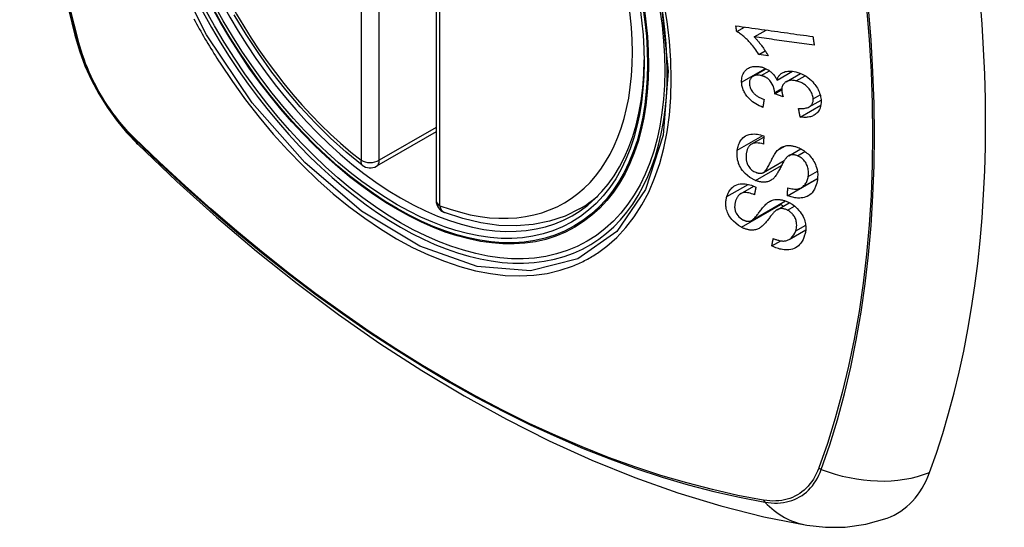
# Model space of a CAD drawing. Header units: inches. Extents: x 532.5 to 626.4, y 205.4 to 289.5.
# Tile 56 of 92: x 601.878 to 602.782, y 247.129 to 247.595. Entities that reach past the tile are written whole.
import ezdxf

# ---------------------------------------------------------------- set-up
doc = ezdxf.new("R2010")
doc.units = ezdxf.units.IN
doc.header["$MEASUREMENT"] = 0
doc.layers.add('Visible Edges(ANSI)', color=7, linetype='Continuous', lineweight=25)
doc.layers.add('Visible Tangent Edges(ANSI)', color=7, linetype='Continuous', lineweight=25)

msp = doc.modelspace()

# ---------------------------------------------------------------- linework, layer by layer
at = {"layer": 'Visible Edges(ANSI)'}
for p, q in [((602.26018, 247.91396), (602.26018, 247.42866)), ((602.53617, 247.58379), (602.54325, 247.58787)), ((602.55221, 247.57881), (602.56315, 247.58511)), ((602.55666, 247.56263), (602.5624, 247.56594)), ((602.56506, 247.56148), (602.55666, 247.56263)), ((602.55126, 247.54271), (602.56313, 247.54955)), ((602.57331, 247.53914), (602.58737, 247.54723)), ((602.58161, 247.53768), (602.59481, 247.54528)), ((602.57106, 247.52652), (602.57754, 247.53025)), ((602.57878, 247.52389), (602.57106, 247.52652)), ((602.60276, 247.51461), (602.61363, 247.52087)), ((602.59449, 247.50525), (602.61347, 247.51618)), ((602.26018, 247.49159), (602.2055, 247.46011)), ((602.54962, 247.48032), (602.56106, 247.4869)), ((602.58392, 247.46973), (602.595, 247.47611)), ((602.56072, 247.45432), (602.57982, 247.46532)), ((602.58284, 247.43299), (602.6103, 247.4488)), ((602.59565, 247.44043), (602.61042, 247.44894)), ((602.6103, 247.4488), (602.61031, 247.44887)), ((602.6104, 247.44873), (602.6103, 247.4488)), ((602.53981, 247.43485), (602.55182, 247.44176)), ((602.54973, 247.41025), (602.58092, 247.42822)), ((602.39199, 247.42092), (602.4023, 247.42685)), ((602.57325, 247.42012), (602.58449, 247.4266)), ((602.5844, 247.39283), (602.59958, 247.40157)), ((602.56848, 247.38696), (602.57658, 247.39162))]:
    msp.add_line(p, q, dxfattribs=at)
at = {"layer": 'Visible Edges(ANSI)', "flags": 128}
for points in [[(601.93189, 248.28831), (601.91906, 248.2502), (601.908, 248.21097), (601.89871, 248.17068), (601.89116, 248.12941), (601.88532, 248.08722), (601.88117, 248.04417), (601.8787, 248.00033), (601.87788, 247.95576), (601.87869, 247.91051), (601.88112, 247.86466), (601.88514, 247.81826), (601.89073, 247.77139), (601.89788, 247.7241), (601.90656, 247.67646), (601.91675, 247.62855), (601.92843, 247.58043)], [(602.19237, 247.46101), (602.17767, 247.47301), (602.16324, 247.486), (602.14915, 247.49991), (602.13545, 247.51468), (602.12221, 247.53024), (602.10948, 247.54653), (602.09732, 247.56348), (602.08577, 247.58099), (602.07489, 247.599)], [(602.53617, 247.58379), (602.53614, 247.58401), (602.53611, 247.58422), (602.53607, 247.58443), (602.53604, 247.58465), (602.53601, 247.58486), (602.53598, 247.58508), (602.53595, 247.58529), (602.53592, 247.58551), (602.53589, 247.58572), (602.53586, 247.58594), (602.53583, 247.58615), (602.5358, 247.58637), (602.53577, 247.58658), (602.53574, 247.5868), (602.53571, 247.58702), (602.53568, 247.58723), (602.53565, 247.58745), (602.53562, 247.58766), (602.53559, 247.58788), (602.53556, 247.58809), (602.53553, 247.58831), (602.5355, 247.58852), (602.53547, 247.58874), (602.53544, 247.58895)], [(602.53544, 247.58895), (602.53836, 247.58855), (602.5413, 247.58814), (602.54424, 247.58773), (602.54718, 247.58732), (602.55013, 247.58691), (602.55309, 247.5865), (602.55604, 247.58609), (602.559, 247.58568), (602.56196, 247.58527), (602.56493, 247.58486), (602.56789, 247.58445), (602.57085, 247.58404), (602.57382, 247.58363), (602.57678, 247.58322), (602.57974, 247.58281), (602.58269, 247.5824), (602.58565, 247.58199), (602.58859, 247.58158), (602.59154, 247.58117), (602.59447, 247.58077), (602.5974, 247.58036), (602.60033, 247.57996), (602.60324, 247.57955), (602.60615, 247.57915)], [(602.55666, 247.56263), (602.55571, 247.56412), (602.55476, 247.56554), (602.55382, 247.56689), (602.55287, 247.56817), (602.55194, 247.56939), (602.55101, 247.57055), (602.5501, 247.57164), (602.54919, 247.57268), (602.54831, 247.57366), (602.54744, 247.57459), (602.54659, 247.57546), (602.54576, 247.57628), (602.54496, 247.57705), (602.54419, 247.57777), (602.54344, 247.57845), (602.54268, 247.57911), (602.54191, 247.57976), (602.54113, 247.5804), (602.54033, 247.58103), (602.53952, 247.58163), (602.53869, 247.58221), (602.53786, 247.58277), (602.53702, 247.5833), (602.53617, 247.58379)], [(601.92843, 247.58043), (601.93266, 247.56613), (601.93781, 247.5524), (601.94379, 247.53919), (601.9506, 247.52646), (601.95822, 247.5142), (601.96667, 247.50241), (601.976, 247.49109), (601.98627, 247.48026)], [(602.55221, 247.57881), (602.5527, 247.57833), (602.55318, 247.57784), (602.55366, 247.57734), (602.55413, 247.57683), (602.5546, 247.57631), (602.55506, 247.57579), (602.55551, 247.57526), (602.55596, 247.57473), (602.5564, 247.57419), (602.55684, 247.57365), (602.55727, 247.57311), (602.55769, 247.57257), (602.5581, 247.57203), (602.55851, 247.5715), (602.55897, 247.57088), (602.55951, 247.57014), (602.56012, 247.56929), (602.56078, 247.56834), (602.56149, 247.56732), (602.56221, 247.56623), (602.56295, 247.56509), (602.56368, 247.56391), (602.56439, 247.5627), (602.56506, 247.56148)], [(602.60736, 247.57121), (602.60508, 247.57152), (602.60279, 247.57184), (602.6005, 247.57215), (602.59821, 247.57247), (602.59592, 247.57278), (602.59362, 247.5731), (602.59132, 247.57342), (602.58902, 247.57373), (602.58672, 247.57405), (602.58442, 247.57437), (602.58211, 247.57469), (602.57981, 247.575), (602.5775, 247.57532), (602.5752, 247.57564), (602.57289, 247.57596), (602.57059, 247.57627), (602.56829, 247.57659), (602.56598, 247.57691), (602.56368, 247.57723), (602.56138, 247.57754), (602.55909, 247.57786), (602.55679, 247.57818), (602.5545, 247.57849), (602.55221, 247.57881)], [(602.60615, 247.57915), (602.6062, 247.57882), (602.60625, 247.57849), (602.6063, 247.57816), (602.60635, 247.57783), (602.6064, 247.5775), (602.60645, 247.57716), (602.6065, 247.57683), (602.60655, 247.5765), (602.6066, 247.57617), (602.60665, 247.57584), (602.6067, 247.57551), (602.60675, 247.57518), (602.6068, 247.57485), (602.60685, 247.57452), (602.6069, 247.57418), (602.60695, 247.57385), (602.60701, 247.57352), (602.60706, 247.57319), (602.60711, 247.57286), (602.60716, 247.57253), (602.60721, 247.5722), (602.60726, 247.57187), (602.60731, 247.57154), (602.60736, 247.57121)], [(602.5407, 247.53731), (602.54068, 247.53866), (602.54077, 247.53999), (602.54095, 247.54128), (602.54124, 247.54252), (602.54162, 247.54372), (602.54211, 247.54486), (602.5427, 247.54594), (602.54337, 247.54695), (602.54413, 247.54787), (602.54498, 247.54871), (602.54593, 247.54946), (602.54694, 247.5501), (602.54797, 247.55061), (602.549, 247.55101), (602.55, 247.5513), (602.55097, 247.55151), (602.55188, 247.55166), (602.55279, 247.55175), (602.55371, 247.55179), (602.55465, 247.55179), (602.55559, 247.55173), (602.55655, 247.55162), (602.55752, 247.55146), (602.5585, 247.55125)], [(602.5585, 247.55125), (602.55916, 247.55108), (602.55981, 247.55089), (602.56047, 247.55068), (602.56112, 247.55044), (602.56177, 247.55018), (602.56242, 247.5499), (602.56305, 247.54959), (602.56369, 247.54926), (602.56431, 247.54891), (602.56493, 247.54854), (602.56555, 247.54814), (602.56619, 247.54769), (602.56685, 247.54719), (602.56752, 247.54665), (602.5682, 247.54605), (602.56888, 247.5454), (602.56956, 247.54469), (602.5702, 247.54395), (602.57081, 247.54319), (602.57138, 247.54241), (602.57191, 247.54161), (602.57241, 247.5408), (602.57288, 247.53998), (602.57331, 247.53914)], [(602.57331, 247.53914), (602.57347, 247.53975), (602.57366, 247.54034), (602.57387, 247.54092), (602.5741, 247.54148), (602.57437, 247.54202), (602.57466, 247.54254), (602.57499, 247.54304), (602.57535, 247.54353), (602.57573, 247.54399), (602.57615, 247.54442), (602.57659, 247.54482), (602.57706, 247.5452), (602.57756, 247.54554), (602.57811, 247.54588), (602.57881, 247.54624), (602.57967, 247.54659), (602.58069, 247.54692), (602.58189, 247.54719), (602.58324, 247.54736), (602.58463, 247.54741), (602.58606, 247.54736), (602.58751, 247.54721), (602.58898, 247.54698), (602.59046, 247.54666)], [(602.59046, 247.54666), (602.59239, 247.54614), (602.5943, 247.54547), (602.5962, 247.54467), (602.59807, 247.54372), (602.59987, 247.54264), (602.6016, 247.54142), (602.60325, 247.54009), (602.60473, 247.53874), (602.60602, 247.53742), (602.60713, 247.53618), (602.60804, 247.53505), (602.60883, 247.53398), (602.60957, 247.53289), (602.61024, 247.53179), (602.61086, 247.53066), (602.61142, 247.52951), (602.61192, 247.52835), (602.61235, 247.52719), (602.61272, 247.52603), (602.61302, 247.52487), (602.61327, 247.52371), (602.61346, 247.52255), (602.61359, 247.5214), (602.61367, 247.52026)], [(602.56016, 247.51415), (602.55854, 247.51483), (602.55693, 247.51557), (602.55534, 247.51639), (602.55379, 247.51729), (602.55227, 247.51827), (602.5508, 247.51933), (602.54944, 247.52044), (602.54824, 247.52152), (602.54721, 247.52257), (602.54631, 247.52357), (602.54555, 247.52451), (602.54486, 247.52543), (602.54422, 247.52637), (602.54364, 247.52733), (602.5431, 247.5283), (602.54262, 247.52929), (602.54219, 247.5303), (602.54182, 247.5313), (602.5415, 247.53231), (602.54124, 247.53331), (602.54103, 247.53432), (602.54087, 247.53532), (602.54076, 247.53632), (602.5407, 247.53731)], [(602.55863, 247.54334), (602.5579, 247.5435), (602.55717, 247.54362), (602.55645, 247.54371), (602.55574, 247.54375), (602.55503, 247.54374), (602.55435, 247.54369), (602.55369, 247.5436), (602.55306, 247.54345), (602.55244, 247.54326), (602.55185, 247.54302), (602.55129, 247.54273), (602.55076, 247.5424), (602.55026, 247.54202), (602.5498, 247.5416), (602.5494, 247.54115), (602.54904, 247.54066), (602.54873, 247.54014), (602.54846, 247.53958), (602.54825, 247.53899), (602.54809, 247.53838), (602.54797, 247.53774), (602.5479, 247.53709), (602.54787, 247.53642), (602.54789, 247.53574)], [(602.57111, 247.52773), (602.57066, 247.53089), (602.56958, 247.53404), (602.56797, 247.53698), (602.56665, 247.53874), (602.56614, 247.53928), (602.56581, 247.53961), (602.56547, 247.53993), (602.56512, 247.54023), (602.56476, 247.54052), (602.56439, 247.54079), (602.56401, 247.54106), (602.56362, 247.54131), (602.56323, 247.54155), (602.56282, 247.54178), (602.56241, 247.54199), (602.562, 247.54219), (602.56159, 247.54237), (602.56117, 247.54255), (602.56075, 247.54271), (602.56033, 247.54286), (602.5599, 247.543), (602.55948, 247.54312), (602.55906, 247.54324), (602.55863, 247.54334)], [(602.59093, 247.53845), (602.59012, 247.53863), (602.58932, 247.53877), (602.58852, 247.53887), (602.58773, 247.53894), (602.58695, 247.53897), (602.58618, 247.53895), (602.58543, 247.53889), (602.58469, 247.53879), (602.58398, 247.53863), (602.5833, 247.53843), (602.58264, 247.53819), (602.58202, 247.5379), (602.58142, 247.53756), (602.58083, 247.53717), (602.58024, 247.5367), (602.57967, 247.53615), (602.57913, 247.53551), (602.57866, 247.53479), (602.57827, 247.53401), (602.57797, 247.53318), (602.57775, 247.53231), (602.57761, 247.5314), (602.57754, 247.53046), (602.57755, 247.5295)], [(602.60641, 247.52203), (602.60633, 247.52305), (602.60617, 247.52407), (602.60592, 247.52511), (602.60559, 247.52614), (602.60517, 247.52716), (602.60467, 247.52817), (602.60408, 247.52917), (602.60344, 247.53012), (602.60277, 247.53099), (602.60208, 247.53179), (602.6014, 247.53251), (602.60072, 247.53319), (602.60001, 247.53383), (602.59927, 247.53444), (602.59851, 247.53502), (602.59772, 247.53556), (602.59691, 247.53606), (602.59608, 247.53653), (602.59524, 247.53695), (602.59439, 247.53733), (602.59353, 247.53766), (602.59267, 247.53796), (602.5918, 247.53822), (602.59093, 247.53845)], [(602.54789, 247.53574), (602.54798, 247.53464), (602.54819, 247.53353), (602.5485, 247.53242), (602.54894, 247.53132), (602.54949, 247.53023), (602.5501, 247.52924), (602.55072, 247.52839), (602.5513, 247.5277), (602.55181, 247.52714), (602.55234, 247.52661), (602.5529, 247.52611), (602.55348, 247.52563), (602.55407, 247.52517), (602.55468, 247.52473), (602.55531, 247.52432), (602.55595, 247.52392), (602.55661, 247.52354), (602.55727, 247.52319), (602.55794, 247.52285), (602.55862, 247.52253), (602.5593, 247.52222), (602.55998, 247.52193), (602.56066, 247.52166), (602.56134, 247.52141)], [(602.57106, 247.52652), (602.57106, 247.52657), (602.57107, 247.52662), (602.57107, 247.52667), (602.57108, 247.52672), (602.57108, 247.52677), (602.57108, 247.52682), (602.57109, 247.52687), (602.57109, 247.52692), (602.57109, 247.52697), (602.5711, 247.52702), (602.5711, 247.52708), (602.5711, 247.52713), (602.57111, 247.52718), (602.57111, 247.52723), (602.57111, 247.52728), (602.57111, 247.52733), (602.57111, 247.52738), (602.57111, 247.52743), (602.57111, 247.52748), (602.57112, 247.52753), (602.57111, 247.52758), (602.57111, 247.52763), (602.57111, 247.52768), (602.57111, 247.52773)], [(602.57755, 247.5295), (602.57757, 247.52927), (602.57758, 247.52905), (602.57761, 247.52882), (602.57763, 247.5286), (602.57766, 247.52837), (602.5777, 247.52814), (602.57773, 247.52791), (602.57778, 247.52768), (602.57782, 247.52744), (602.57787, 247.52721), (602.57792, 247.52697), (602.57798, 247.52673), (602.57803, 247.52649), (602.57809, 247.52625), (602.57815, 247.52601), (602.57822, 247.52577), (602.57828, 247.52553), (602.57835, 247.52529), (602.57842, 247.52505), (602.57849, 247.52482), (602.57856, 247.52458), (602.57864, 247.52435), (602.57871, 247.52412), (602.57878, 247.52389)], [(602.56134, 247.52141), (602.56129, 247.5211), (602.56124, 247.5208), (602.56119, 247.5205), (602.56114, 247.5202), (602.56109, 247.51989), (602.56104, 247.51959), (602.56099, 247.51929), (602.56094, 247.51899), (602.5609, 247.51868), (602.56085, 247.51838), (602.5608, 247.51808), (602.56075, 247.51778), (602.5607, 247.51747), (602.56065, 247.51717), (602.5606, 247.51687), (602.56055, 247.51657), (602.5605, 247.51626), (602.56045, 247.51596), (602.56041, 247.51566), (602.56036, 247.51536), (602.56031, 247.51506), (602.56026, 247.51475), (602.56021, 247.51445), (602.56016, 247.51415)], [(602.59294, 247.51315), (602.59399, 247.51311), (602.59503, 247.51308), (602.59607, 247.5131), (602.5971, 247.51315), (602.5981, 247.51324), (602.59908, 247.51338), (602.60003, 247.51357), (602.60095, 247.51382), (602.60183, 247.51415), (602.60265, 247.51454), (602.60336, 247.51499), (602.60395, 247.51546), (602.60443, 247.51593), (602.60483, 247.51638), (602.60516, 247.51685), (602.60546, 247.51733), (602.60572, 247.51785), (602.60593, 247.51838), (602.60611, 247.51894), (602.60625, 247.51952), (602.60635, 247.52013), (602.60641, 247.52075), (602.60643, 247.52139), (602.60641, 247.52203)], [(602.61367, 247.52026), (602.61368, 247.51849), (602.61355, 247.51677), (602.61326, 247.51511), (602.6128, 247.51353), (602.61216, 247.51205), (602.61138, 247.51074), (602.61054, 247.50966), (602.60969, 247.50878), (602.60889, 247.50809), (602.60813, 247.50753), (602.60735, 247.50704), (602.60653, 247.50659), (602.60568, 247.5062), (602.60479, 247.50585), (602.60386, 247.50556), (602.60289, 247.50532), (602.6019, 247.50514), (602.60089, 247.50501), (602.59986, 247.50493), (602.59882, 247.50491), (602.59776, 247.50493), (602.59668, 247.50499), (602.59559, 247.5051), (602.59449, 247.50525)], [(602.59449, 247.50525), (602.59442, 247.50558), (602.59436, 247.50591), (602.59429, 247.50624), (602.59423, 247.50657), (602.59417, 247.5069), (602.5941, 247.50722), (602.59404, 247.50755), (602.59397, 247.50788), (602.59391, 247.50821), (602.59384, 247.50854), (602.59378, 247.50887), (602.59371, 247.5092), (602.59365, 247.50953), (602.59358, 247.50986), (602.59352, 247.51019), (602.59346, 247.51052), (602.59339, 247.51085), (602.59333, 247.51118), (602.59326, 247.51151), (602.5932, 247.51184), (602.59313, 247.51217), (602.59307, 247.5125), (602.59301, 247.51282), (602.59294, 247.51315)], [(602.53672, 247.47484), (602.53691, 247.476), (602.53715, 247.47715), (602.53744, 247.47827), (602.53777, 247.47936), (602.53817, 247.48043), (602.53862, 247.48146), (602.53913, 247.48245), (602.5397, 247.48341), (602.54033, 247.48432), (602.54106, 247.48521), (602.54195, 247.48613), (602.54306, 247.48705), (602.54439, 247.48791), (602.54595, 247.48865), (602.54759, 247.48918), (602.54921, 247.4895), (602.55079, 247.48966), (602.55228, 247.48969), (602.55372, 247.48962), (602.55518, 247.48946), (602.55665, 247.48921), (602.55813, 247.48886), (602.55962, 247.48843), (602.56112, 247.48792)], [(602.56112, 247.48792), (602.5611, 247.48761), (602.56108, 247.4873), (602.56106, 247.48698), (602.56104, 247.48667), (602.56103, 247.48635), (602.56101, 247.48604), (602.56099, 247.48572), (602.56097, 247.48541), (602.56096, 247.4851), (602.56094, 247.48478), (602.56092, 247.48447), (602.5609, 247.48416), (602.56089, 247.48384), (602.56087, 247.48353), (602.56085, 247.48321), (602.56083, 247.4829), (602.56082, 247.48259), (602.5608, 247.48227), (602.56078, 247.48196), (602.56076, 247.48165), (602.56075, 247.48133), (602.56073, 247.48102), (602.56071, 247.4807), (602.5607, 247.48039)], [(601.98627, 247.48026), (602.02208, 247.44613), (602.05846, 247.4134), (602.09535, 247.38212), (602.1327, 247.35234), (602.17047, 247.32412), (602.20862, 247.2975), (602.24709, 247.27255), (602.28583, 247.24929), (602.32482, 247.22779), (602.36399, 247.20809), (602.40332, 247.19024), (602.44275, 247.17429), (602.48224, 247.16029), (602.52175, 247.1483), (602.56122, 247.13835), (602.60062, 247.13052)], [(602.55349, 247.44702), (602.54836, 247.44974), (602.54391, 247.45339), (602.54138, 247.45628), (602.54035, 247.45777), (602.53954, 247.45913), (602.53889, 247.46042), (602.53837, 247.46159), (602.53798, 247.46262), (602.53769, 247.46349), (602.53745, 247.46428), (602.53724, 247.46506), (602.53706, 247.46584), (602.5369, 247.46661), (602.53677, 247.46738), (602.53666, 247.46815), (602.53658, 247.46892), (602.53652, 247.46968), (602.53648, 247.47043), (602.53647, 247.47118), (602.53648, 247.47193), (602.53651, 247.47267), (602.53656, 247.4734), (602.53663, 247.47412), (602.53672, 247.47484)], [(602.5607, 247.48039), (602.55914, 247.48083), (602.55758, 247.48117), (602.55605, 247.48139), (602.55455, 247.48147), (602.55311, 247.4814), (602.55174, 247.48116), (602.55055, 247.48077), (602.54964, 247.48032), (602.54897, 247.47989), (602.54849, 247.47951), (602.54805, 247.4791), (602.54765, 247.47866), (602.54729, 247.47818), (602.54695, 247.47769), (602.54665, 247.47717), (602.54637, 247.47663), (602.54612, 247.47608), (602.5459, 247.4755), (602.5457, 247.47492), (602.54552, 247.47432), (602.54537, 247.47371), (602.54524, 247.4731), (602.54512, 247.47248), (602.54502, 247.47185)], [(602.56042, 247.45416), (602.56103, 247.45452), (602.56165, 247.45502), (602.56227, 247.45565), (602.56289, 247.45639), (602.56349, 247.45721), (602.56407, 247.45807), (602.56461, 247.45895), (602.56511, 247.45981), (602.56557, 247.46065), (602.56601, 247.46149), (602.56644, 247.46232), (602.56685, 247.46315), (602.56726, 247.464), (602.56769, 247.46486), (602.56812, 247.46574), (602.56859, 247.46666), (602.56908, 247.46761), (602.56962, 247.46861), (602.5702, 247.46965), (602.57082, 247.47072), (602.57148, 247.47177), (602.57215, 247.47277), (602.57282, 247.47368), (602.57349, 247.47447)], [(602.57349, 247.47447), (602.57418, 247.47516), (602.57491, 247.47582), (602.57569, 247.47643), (602.57651, 247.47699), (602.57738, 247.4775), (602.57829, 247.47794), (602.57926, 247.47833), (602.58023, 247.47863), (602.58118, 247.47884), (602.58208, 247.47899), (602.58295, 247.47907), (602.58376, 247.4791), (602.58452, 247.47909), (602.58522, 247.47906), (602.58592, 247.479), (602.58662, 247.47891), (602.58733, 247.4788), (602.58803, 247.47866), (602.58874, 247.4785), (602.58945, 247.47831), (602.59017, 247.4781), (602.59088, 247.47787), (602.59159, 247.47762), (602.59231, 247.47735)], [(602.59231, 247.47735), (602.59342, 247.47687), (602.59453, 247.47635), (602.59562, 247.47578), (602.59669, 247.47515), (602.59774, 247.47448), (602.59876, 247.47376), (602.59975, 247.473), (602.60072, 247.4722), (602.60167, 247.47135), (602.60264, 247.47041), (602.6036, 247.46937), (602.60456, 247.46825), (602.60549, 247.46704), (602.60636, 247.46575), (602.60714, 247.46443), (602.60783, 247.4631), (602.60844, 247.46176), (602.60897, 247.46039), (602.60946, 247.4589), (602.60994, 247.45706), (602.61033, 247.45487), (602.61054, 247.45244), (602.61051, 247.45004), (602.61027, 247.44771)], [(602.54502, 247.47185), (602.54496, 247.47134), (602.5449, 247.47084), (602.54485, 247.47033), (602.54481, 247.46981), (602.54478, 247.46929), (602.54477, 247.46877), (602.54477, 247.46825), (602.54478, 247.46772), (602.5448, 247.46718), (602.54484, 247.46664), (602.5449, 247.4661), (602.54498, 247.46555), (602.54508, 247.465), (602.5452, 247.46445), (602.54534, 247.4639), (602.54551, 247.46334), (602.5457, 247.46279), (602.54593, 247.46221), (602.54643, 247.46119), (602.54735, 247.45971), (602.54866, 247.45807), (602.5502, 247.45661), (602.55195, 247.4554), (602.55381, 247.45449)], [(602.58094, 247.46697), (602.58061, 247.46653), (602.58027, 247.46601), (602.5799, 247.46542), (602.57951, 247.46476), (602.57911, 247.46405), (602.57869, 247.46329), (602.57826, 247.46249), (602.57781, 247.46165), (602.57736, 247.46079), (602.5769, 247.45991), (602.57644, 247.45901), (602.57596, 247.45811), (602.57549, 247.45721), (602.57501, 247.45632), (602.57453, 247.45546), (602.57406, 247.45461), (602.57358, 247.4538), (602.57311, 247.45302), (602.57262, 247.45224), (602.5721, 247.45148), (602.57157, 247.45075), (602.57103, 247.45007), (602.57048, 247.44944), (602.56992, 247.4489)], [(602.59197, 247.46972), (602.5913, 247.46996), (602.59063, 247.47018), (602.58997, 247.47036), (602.5893, 247.4705), (602.58864, 247.47059), (602.58799, 247.47064), (602.58735, 247.47065), (602.58675, 247.47062), (602.58621, 247.47055), (602.5857, 247.47044), (602.58524, 247.47032), (602.58481, 247.47016), (602.58441, 247.46999), (602.58403, 247.46979), (602.58366, 247.46957), (602.58331, 247.46934), (602.58297, 247.46908), (602.58264, 247.46881), (602.58233, 247.46853), (602.58202, 247.46823), (602.58174, 247.46793), (602.58146, 247.46761), (602.5812, 247.46729), (602.58094, 247.46697)], [(602.60185, 247.4507), (602.60197, 247.45165), (602.60205, 247.45262), (602.60209, 247.45361), (602.60208, 247.45461), (602.60201, 247.45562), (602.60189, 247.45664), (602.60172, 247.45768), (602.60148, 247.45872), (602.60118, 247.45975), (602.60082, 247.46079), (602.60038, 247.46182), (602.59986, 247.46283), (602.59926, 247.46383), (602.59857, 247.46478), (602.59786, 247.46561), (602.59716, 247.46634), (602.59648, 247.46696), (602.59585, 247.46748), (602.59524, 247.46794), (602.59461, 247.46836), (602.59397, 247.46875), (602.59332, 247.4691), (602.59265, 247.46943), (602.59197, 247.46972)], [(602.56992, 247.4489), (602.56927, 247.44832), (602.56859, 247.44779), (602.56786, 247.44729), (602.5671, 247.44685), (602.56629, 247.44646), (602.56545, 247.44612), (602.56456, 247.44585), (602.5637, 247.44565), (602.56287, 247.44552), (602.56209, 247.44544), (602.56135, 247.44541), (602.56068, 247.44542), (602.56007, 247.44544), (602.55948, 247.44549), (602.55889, 247.44556), (602.5583, 247.44564), (602.5577, 247.44575), (602.55711, 247.44588), (602.55651, 247.44602), (602.55591, 247.44619), (602.55531, 247.44637), (602.5547, 247.44657), (602.5541, 247.44679), (602.55349, 247.44702)], [(602.55381, 247.45449), (602.55411, 247.45437), (602.5544, 247.45426), (602.5547, 247.45416), (602.555, 247.45407), (602.55529, 247.45399), (602.55559, 247.45391), (602.55588, 247.45384), (602.55618, 247.45378), (602.55647, 247.45373), (602.55676, 247.45369), (602.55705, 247.45366), (602.55733, 247.45364), (602.55761, 247.45363), (602.55789, 247.45363), (602.55817, 247.45364), (602.55844, 247.45366), (602.5587, 247.45369), (602.55896, 247.45373), (602.55922, 247.45378), (602.55947, 247.45384), (602.55971, 247.45391), (602.55995, 247.45398), (602.56019, 247.45407), (602.56042, 247.45416)], [(602.61027, 247.44771), (602.60962, 247.4444), (602.60869, 247.44134), (602.60763, 247.43892), (602.60654, 247.43711), (602.60553, 247.43581), (602.60455, 247.4348), (602.60347, 247.43389), (602.6023, 247.43309), (602.60101, 247.43241), (602.59963, 247.43185), (602.59823, 247.43143), (602.59685, 247.43114), (602.59551, 247.43097), (602.59424, 247.43089), (602.59305, 247.43087), (602.59193, 247.43092), (602.59082, 247.43101), (602.58969, 247.43115), (602.58857, 247.43135), (602.58743, 247.43159), (602.58629, 247.43187), (602.58515, 247.4322), (602.584, 247.43257), (602.58284, 247.43299)], [(602.58307, 247.44038), (602.58429, 247.44004), (602.58551, 247.43974), (602.58673, 247.43949), (602.58794, 247.4393), (602.58914, 247.43918), (602.59031, 247.43914), (602.59144, 247.43917), (602.59252, 247.43931), (602.59356, 247.43955), (602.59457, 247.4399), (602.59554, 247.44037), (602.59644, 247.44094), (602.59725, 247.44157), (602.59797, 247.44225), (602.59862, 247.44297), (602.59919, 247.4437), (602.5997, 247.44446), (602.60015, 247.44526), (602.60055, 247.4461), (602.60091, 247.44696), (602.60121, 247.44786), (602.60147, 247.44878), (602.60168, 247.44973), (602.60185, 247.4507)], [(602.52715, 247.43221), (602.52752, 247.43333), (602.52795, 247.43442), (602.52844, 247.43548), (602.52898, 247.4365), (602.52958, 247.43749), (602.53025, 247.43842), (602.53098, 247.4393), (602.53178, 247.44013), (602.53266, 247.44091), (602.53367, 247.44166), (602.53485, 247.44237), (602.5362, 247.44299), (602.53774, 247.44348), (602.5394, 247.44381), (602.54103, 247.44395), (602.54261, 247.44395), (602.54411, 247.44383), (602.54552, 247.44364), (602.54691, 247.44336), (602.5483, 247.443), (602.54969, 247.44257), (602.55107, 247.44207), (602.55246, 247.44149), (602.55384, 247.44084)], [(602.55384, 247.44084), (602.55378, 247.44055), (602.55372, 247.44026), (602.55366, 247.43997), (602.5536, 247.43969), (602.55353, 247.4394), (602.55347, 247.43911), (602.55341, 247.43882), (602.55335, 247.43853), (602.55329, 247.43825), (602.55323, 247.43796), (602.55317, 247.43767), (602.55311, 247.43738), (602.55305, 247.43709), (602.55299, 247.43681), (602.55293, 247.43652), (602.55287, 247.43623), (602.55281, 247.43594), (602.55275, 247.43565), (602.55269, 247.43537), (602.55263, 247.43508), (602.55257, 247.43479), (602.55251, 247.4345), (602.55245, 247.43421), (602.55239, 247.43393)], [(602.58284, 247.43299), (602.58285, 247.4333), (602.58286, 247.4336), (602.58287, 247.43391), (602.58288, 247.43422), (602.58289, 247.43453), (602.5829, 247.43484), (602.58291, 247.43514), (602.58292, 247.43545), (602.58292, 247.43576), (602.58293, 247.43607), (602.58294, 247.43638), (602.58295, 247.43668), (602.58296, 247.43699), (602.58297, 247.4373), (602.58298, 247.43761), (602.58299, 247.43792), (602.583, 247.43822), (602.58301, 247.43853), (602.58302, 247.43884), (602.58303, 247.43915), (602.58304, 247.43946), (602.58305, 247.43977), (602.58306, 247.44007), (602.58307, 247.44038)], [(602.54047, 247.40416), (602.5378, 247.40577), (602.53529, 247.40767), (602.53321, 247.4096), (602.53171, 247.41124), (602.5307, 247.4125), (602.52983, 247.41373), (602.52906, 247.41499), (602.52838, 247.41627), (602.5278, 247.41756), (602.52733, 247.41883), (602.52696, 247.42006), (602.52667, 247.42124), (602.52646, 247.42236), (602.52632, 247.42342), (602.52624, 247.4244), (602.52619, 247.42532), (602.52619, 247.42623), (602.52622, 247.42712), (602.52629, 247.42801), (602.5264, 247.42887), (602.52654, 247.42973), (602.52671, 247.43057), (602.52691, 247.4314), (602.52715, 247.43221)], [(602.53521, 247.42826), (602.53506, 247.42775), (602.53492, 247.42724), (602.53479, 247.42672), (602.53467, 247.4262), (602.53457, 247.42567), (602.53448, 247.42513), (602.53441, 247.42459), (602.53436, 247.42403), (602.53433, 247.42348), (602.53431, 247.42291), (602.53432, 247.42233), (602.53436, 247.42175), (602.53442, 247.42116), (602.53451, 247.42056), (602.53464, 247.41994), (602.53486, 247.41917), (602.53521, 247.41823), (602.53572, 247.41714), (602.53643, 247.41594), (602.53727, 247.41476), (602.53824, 247.41366), (602.53935, 247.41264), (602.54055, 247.41175), (602.54182, 247.41099)], [(602.55239, 247.43393), (602.55116, 247.43444), (602.54991, 247.43489), (602.54867, 247.43527), (602.54744, 247.43558), (602.54621, 247.4358), (602.54502, 247.43592), (602.54386, 247.43593), (602.54275, 247.43583), (602.54171, 247.43562), (602.54082, 247.43533), (602.54007, 247.43499), (602.53944, 247.43462), (602.53891, 247.43424), (602.53842, 247.43382), (602.53796, 247.43337), (602.53754, 247.43288), (602.53715, 247.43236), (602.53679, 247.43183), (602.53647, 247.43127), (602.53617, 247.4307), (602.5359, 247.43011), (602.53565, 247.4295), (602.53542, 247.42889), (602.53521, 247.42826)], [(602.56467, 247.42665), (602.56546, 247.42719), (602.5663, 247.42769), (602.56718, 247.42815), (602.56809, 247.42855), (602.56905, 247.4289), (602.57004, 247.42919), (602.57108, 247.42941), (602.57211, 247.42955), (602.5731, 247.42962), (602.57404, 247.42963), (602.57493, 247.42959), (602.57577, 247.4295), (602.57654, 247.42939), (602.57726, 247.42927), (602.57798, 247.42911), (602.57869, 247.42894), (602.5794, 247.42873), (602.58011, 247.42851), (602.58081, 247.42826), (602.58152, 247.42798), (602.58223, 247.42769), (602.58293, 247.42737), (602.58363, 247.42704), (602.58433, 247.42668)], [(602.39199, 247.42092), (602.37861, 247.41435), (602.36437, 247.40954), (602.34941, 247.40652), (602.33386, 247.40529), (602.31782, 247.40582), (602.30141, 247.40808), (602.28472, 247.41203), (602.26783, 247.41761)], [(602.54852, 247.40974), (602.54918, 247.40997), (602.54987, 247.41034), (602.55058, 247.41082), (602.55131, 247.4114), (602.55203, 247.41206), (602.55274, 247.41277), (602.55342, 247.41351), (602.55406, 247.41425), (602.55466, 247.41497), (602.55523, 247.41568), (602.55578, 247.4164), (602.55632, 247.41711), (602.55686, 247.41784), (602.55742, 247.41858), (602.55798, 247.41933), (602.55858, 247.42011), (602.55922, 247.42092), (602.5599, 247.42176), (602.56063, 247.42264), (602.56141, 247.42353), (602.56222, 247.42442), (602.56305, 247.42525), (602.56387, 247.426), (602.56467, 247.42665)], [(602.58293, 247.41965), (602.58224, 247.41999), (602.58156, 247.42029), (602.58086, 247.42056), (602.58016, 247.42079), (602.57947, 247.42097), (602.57878, 247.4211), (602.57811, 247.42119), (602.57748, 247.42122), (602.57691, 247.42122), (602.57639, 247.42118), (602.57591, 247.42111), (602.57547, 247.42102), (602.57506, 247.42091), (602.57466, 247.42078), (602.57427, 247.42063), (602.57389, 247.42046), (602.57353, 247.42027), (602.57317, 247.42007), (602.57282, 247.41986), (602.57249, 247.41964), (602.57217, 247.4194), (602.57185, 247.41916), (602.57155, 247.41891), (602.57126, 247.41865)], [(602.57676, 247.42506), (602.57674, 247.42507), (602.57672, 247.42509), (602.5767, 247.42511), (602.57667, 247.42513), (602.57665, 247.42515), (602.57663, 247.42517), (602.57661, 247.42519), (602.57659, 247.42521), (602.57657, 247.42523), (602.57655, 247.42525), (602.57653, 247.42527), (602.57651, 247.42529), (602.57648, 247.42531), (602.57646, 247.42533), (602.57644, 247.42535), (602.57642, 247.42537), (602.5764, 247.42539), (602.57638, 247.42541), (602.57636, 247.42543), (602.57634, 247.42545), (602.57632, 247.42547), (602.5763, 247.42549), (602.57627, 247.42551), (602.57625, 247.42553)], [(602.57886, 247.42335), (602.57877, 247.42341), (602.57869, 247.42348), (602.5786, 247.42354), (602.57851, 247.42361), (602.57843, 247.42367), (602.57834, 247.42374), (602.57825, 247.4238), (602.57816, 247.42387), (602.57808, 247.42394), (602.57799, 247.42401), (602.5779, 247.42408), (602.57781, 247.42415), (602.57773, 247.42422), (602.57764, 247.42429), (602.57755, 247.42437), (602.57746, 247.42444), (602.57738, 247.42451), (602.57729, 247.42459), (602.5772, 247.42466), (602.57711, 247.42474), (602.57702, 247.42482), (602.57694, 247.4249), (602.57685, 247.42498), (602.57676, 247.42506)], [(602.59038, 247.40063), (602.59075, 247.40189), (602.59102, 247.4032), (602.5912, 247.40455), (602.59127, 247.40594), (602.59122, 247.40726), (602.59109, 247.40844), (602.5909, 247.40947), (602.59068, 247.41036), (602.59041, 247.41124), (602.59007, 247.41212), (602.58966, 247.41299), (602.58918, 247.41385), (602.58864, 247.41468), (602.58807, 247.41543), (602.5875, 247.41609), (602.58697, 247.41666), (602.58649, 247.41712), (602.58602, 247.41755), (602.58554, 247.41795), (602.58504, 247.41833), (602.58453, 247.41869), (602.58401, 247.41903), (602.58347, 247.41935), (602.58293, 247.41965)], [(602.58433, 247.42668), (602.58697, 247.42513), (602.58946, 247.4233), (602.59161, 247.42136), (602.59328, 247.4196), (602.59446, 247.41816), (602.59545, 247.41678), (602.59634, 247.41538), (602.59712, 247.41395), (602.59779, 247.41249), (602.59834, 247.41107), (602.59877, 247.4097), (602.59909, 247.40841), (602.59933, 247.4072), (602.59949, 247.40609), (602.59959, 247.40507), (602.59964, 247.40408), (602.59965, 247.4031), (602.59962, 247.40213), (602.59954, 247.40118), (602.59942, 247.40025), (602.59927, 247.39933), (602.59907, 247.39843), (602.59884, 247.39754), (602.59858, 247.39668)], [(602.54182, 247.41099), (602.54211, 247.41084), (602.5424, 247.4107), (602.54268, 247.41056), (602.54297, 247.41043), (602.54326, 247.41031), (602.54356, 247.4102), (602.54385, 247.41009), (602.54414, 247.40999), (602.54443, 247.40991), (602.54472, 247.40983), (602.54501, 247.40976), (602.5453, 247.4097), (602.54559, 247.40965), (602.54587, 247.40961), (602.54616, 247.40958), (602.54643, 247.40956), (602.54671, 247.40955), (602.54698, 247.40955), (602.54724, 247.40955), (602.54751, 247.40957), (602.54776, 247.4096), (602.54802, 247.40964), (602.54827, 247.40968), (602.54852, 247.40974)], [(602.57126, 247.41865), (602.57086, 247.41829), (602.57043, 247.41786), (602.56998, 247.41737), (602.56949, 247.41682), (602.56898, 247.41622), (602.56845, 247.41557), (602.5679, 247.41489), (602.56733, 247.41418), (602.56675, 247.41345), (602.56616, 247.4127), (602.56556, 247.41194), (602.56496, 247.41117), (602.56435, 247.41041), (602.56373, 247.40966), (602.56312, 247.40892), (602.56252, 247.4082), (602.56192, 247.40752), (602.56133, 247.40686), (602.56071, 247.40622), (602.56008, 247.40559), (602.55944, 247.40499), (602.55879, 247.40443), (602.55814, 247.40394), (602.5575, 247.40351)], [(602.5575, 247.40351), (602.55676, 247.40307), (602.55599, 247.40268), (602.55518, 247.40233), (602.55434, 247.40203), (602.55347, 247.40178), (602.55256, 247.40159), (602.55162, 247.40147), (602.55072, 247.40141), (602.54986, 247.40141), (602.54905, 247.40145), (602.5483, 247.40153), (602.54761, 247.40163), (602.54699, 247.40174), (602.5464, 247.40187), (602.5458, 247.40201), (602.54521, 247.40218), (602.54461, 247.40237), (602.54402, 247.40257), (602.54342, 247.40279), (602.54283, 247.40303), (602.54224, 247.40329), (602.54165, 247.40356), (602.54106, 247.40385), (602.54047, 247.40416)], [(602.56974, 247.39376), (602.57042, 247.39347), (602.57111, 247.3932), (602.57179, 247.39294), (602.57248, 247.39269), (602.57317, 247.39247), (602.57385, 247.39226), (602.57454, 247.39207), (602.57522, 247.3919), (602.5759, 247.39175), (602.57658, 247.39163), (602.57725, 247.39153), (602.57791, 247.39146), (602.57857, 247.39142), (602.57928, 247.39141), (602.58016, 247.39146), (602.58118, 247.39161), (602.58232, 247.39191), (602.58356, 247.39239), (602.58488, 247.39312), (602.58624, 247.39413), (602.58756, 247.39544), (602.58872, 247.39702), (602.58966, 247.39876), (602.59038, 247.40063)], [(602.59858, 247.39668), (602.5979, 247.39478), (602.59711, 247.39294), (602.59619, 247.39119), (602.59513, 247.38955), (602.59397, 247.38811), (602.59279, 247.38693), (602.59158, 247.38596), (602.59028, 247.38514), (602.58888, 247.38446), (602.58737, 247.38392), (602.58576, 247.38354), (602.58414, 247.38332), (602.58257, 247.38324), (602.58106, 247.38327), (602.57964, 247.3834), (602.57834, 247.38358), (602.57711, 247.38381), (602.57587, 247.3841), (602.57464, 247.38445), (602.5734, 247.38485), (602.57217, 247.3853), (602.57094, 247.38581), (602.56971, 247.38636), (602.56848, 247.38696)], [(602.56848, 247.38696), (602.56853, 247.38724), (602.56859, 247.38753), (602.56864, 247.38781), (602.56869, 247.38809), (602.56874, 247.38837), (602.56879, 247.38866), (602.56885, 247.38894), (602.5689, 247.38922), (602.56895, 247.38951), (602.569, 247.38979), (602.56906, 247.39007), (602.56911, 247.39036), (602.56916, 247.39064), (602.56921, 247.39092), (602.56927, 247.39121), (602.56932, 247.39149), (602.56937, 247.39177), (602.56942, 247.39206), (602.56948, 247.39234), (602.56953, 247.39262), (602.56958, 247.39291), (602.56964, 247.39319), (602.56969, 247.39347), (602.56974, 247.39376)], [(602.60062, 247.13052), (602.61757, 247.12861), (602.63577, 247.12875), (602.65486, 247.13143), (602.67424, 247.137)]]:
    msp.add_lwpolyline(points, dxfattribs=at)
at = {"layer": 'Visible Edges(ANSI)'}
for centre, start, end in [((602.19961, 247.47034), 232.21581, 299.93599), ((602.27199, 247.42866), 180, 249.36936)]:
    msp.add_arc(centre, 0.01181, start, end, dxfattribs=at)
for centre, major_axis, start_param, end_param in [((602.22849, 247.68794), (0.15718, -0.27294), 2.362013, 7.062765), ((601.84606, 248.02881), (-0.64835, 1.12588), 3.592663, 4.265186), ((602.59503, 247.29482), (0.08841, -0.15353), 6.184194, 6.734256)]:
    msp.add_ellipse(centre, major_axis=major_axis, ratio=0.578093, start_param=start_param, end_param=end_param, dxfattribs=at)
msp.add_ellipse((602.22501, 247.68594), major_axis=(-0.15963, 0.2772), ratio=0.578093, dxfattribs=at)
at = {"layer": 'Visible Tangent Edges(ANSI)'}
for p, q in [((602.19126, 247.95083), (602.19126, 247.46553)), ((602.20796, 247.46553), (602.20796, 247.95083)), ((602.26364, 247.42385), (602.26364, 247.90915)), ((601.93195, 247.57432), (601.93183, 247.57477)), ((602.5407, 247.53731), (602.5625, 247.54986)), ((602.55863, 247.54334), (602.56618, 247.54769)), ((602.59093, 247.53845), (602.59907, 247.54314)), ((602.57111, 247.52773), (602.57762, 247.53148)), ((602.60641, 247.52203), (602.61281, 247.52571)), ((602.26018, 247.4956), (602.20796, 247.46553)), ((601.98302, 247.48612), (601.98269, 247.48645)), ((602.53672, 247.47484), (602.56008, 247.48829)), ((602.57349, 247.47447), (602.58104, 247.47881)), ((602.59197, 247.46972), (602.59887, 247.47369)), ((602.55349, 247.44702), (602.57725, 247.46071)), ((602.60185, 247.4507), (602.61023, 247.45553)), ((602.52715, 247.43221), (602.54663, 247.44342)), ((602.56467, 247.42665), (602.56766, 247.42837)), ((602.54047, 247.40416), (602.57676, 247.42506)), ((602.58293, 247.41965), (602.58938, 247.42337)), ((602.59038, 247.40063), (602.59951, 247.40589)), ((602.61168, 247.18328), (602.61156, 247.18296)), ((602.56083, 247.15352), (602.56049, 247.15357))]:
    msp.add_line(p, q, dxfattribs=at)
at = {"layer": 'Visible Tangent Edges(ANSI)', "flags": 128}
for points in [[(601.89052, 248.07432), (601.88744, 248.04777), (601.88504, 248.02076), (601.88334, 247.99333), (601.88233, 247.96551), (601.882, 247.9373), (601.88236, 247.90872), (601.8834, 247.87975), (601.88513, 247.85042), (601.88755, 247.82078), (601.89064, 247.79084), (601.8944, 247.76065), (601.89885, 247.7302), (601.90396, 247.69953), (601.90975, 247.66864), (601.91619, 247.63758), (601.9233, 247.60636), (601.93105, 247.57501)], [(601.93183, 247.57477), (601.92406, 247.60606), (601.91695, 247.63721), (601.91048, 247.6682), (601.90468, 247.69902), (601.89955, 247.72964), (601.89509, 247.76003), (601.89131, 247.79017), (601.8882, 247.82005), (601.88578, 247.84964), (601.88404, 247.87891), (601.88299, 247.90781), (601.88263, 247.93633), (601.88296, 247.96446), (601.88398, 247.9922), (601.88569, 248.01954), (601.8881, 248.04646), (601.89119, 248.07291)], [(602.46667, 247.61277), (602.47339, 247.54743), (602.46863, 247.48853), (602.45251, 247.43862), (602.426, 247.40017), (602.39029, 247.37499), (602.34699, 247.36414), (602.29787, 247.36807), (602.24531, 247.38658), (602.19172, 247.4189), (602.13967, 247.46344), (602.09146, 247.51829), (602.04952, 247.58063), (602.01582, 247.64775)], [(602.41704, 247.3867), (602.42611, 247.39473), (602.4345, 247.40373), (602.44218, 247.41368), (602.44915, 247.42459), (602.45537, 247.43641), (602.46083, 247.44909), (602.46549, 247.46255), (602.46933, 247.47673), (602.47233, 247.49157), (602.47445, 247.50706), (602.47574, 247.52321), (602.47617, 247.53995), (602.47575, 247.5572), (602.47446, 247.57485), (602.47232, 247.59285), (602.46933, 247.61114)], [(602.65535, 247.60569), (602.65778, 247.5761), (602.65952, 247.54684), (602.66057, 247.51793), (602.66094, 247.48941), (602.66061, 247.46128), (602.65958, 247.43354), (602.65787, 247.4062), (602.65546, 247.37928), (602.65235, 247.35282), (602.64856, 247.32687), (602.64408, 247.30144), (602.63892, 247.27658), (602.63309, 247.25231), (602.6266, 247.22865), (602.61946, 247.20564), (602.61168, 247.18328)], [(602.61386, 247.18181), (602.62159, 247.20427), (602.62867, 247.2274), (602.63511, 247.25116), (602.64088, 247.27554), (602.64599, 247.3005), (602.65042, 247.32602), (602.65416, 247.35207), (602.65723, 247.37861), (602.6596, 247.40561), (602.6613, 247.43303), (602.6623, 247.46085), (602.66263, 247.48905), (602.66227, 247.51764), (602.66123, 247.54661), (602.65952, 247.57595), (602.65712, 247.6056)], [(602.03765, 247.59547), (602.03891, 247.59316), (602.04018, 247.59086), (602.04146, 247.58856), (602.04275, 247.58627), (602.04405, 247.58398), (602.04536, 247.5817), (602.04668, 247.57943), (602.04801, 247.57716), (602.04935, 247.57489), (602.0507, 247.57264), (602.05205, 247.57038), (602.05342, 247.56814), (602.0548, 247.5659), (602.05619, 247.56366), (602.05759, 247.56144), (602.05899, 247.55922), (602.06041, 247.557), (602.06183, 247.5548)], [(601.93105, 247.57501), (601.93215, 247.57096), (601.93335, 247.56689), (601.93466, 247.56282), (601.93608, 247.55874), (601.93761, 247.55467), (601.93923, 247.55061), (601.94096, 247.54656), (601.94279, 247.54253), (601.94471, 247.53852), (601.94673, 247.53455), (601.94883, 247.53061), (601.95102, 247.52672), (601.9533, 247.52288), (601.95565, 247.51909), (601.95808, 247.51536), (601.96059, 247.5117), (601.96317, 247.5081), (601.96581, 247.50458), (601.96852, 247.50114), (601.97128, 247.49779), (601.9741, 247.49452), (601.97696, 247.49135), (601.97988, 247.48828), (601.98284, 247.48532)], [(601.98269, 247.48645), (601.97979, 247.48937), (601.97694, 247.4924), (601.97414, 247.49552), (601.97138, 247.49873), (601.96868, 247.50202), (601.96604, 247.50539), (601.96346, 247.50884), (601.96094, 247.51236), (601.9585, 247.51595), (601.95612, 247.5196), (601.95382, 247.5233), (601.95159, 247.52706), (601.94945, 247.53086), (601.94739, 247.53471), (601.94542, 247.53859), (601.94354, 247.54251), (601.94175, 247.54645), (601.94005, 247.55041), (601.93844, 247.55439), (601.93694, 247.55837), (601.93554, 247.56237), (601.93424, 247.56636), (601.93304, 247.57034), (601.93195, 247.57432)], [(602.06183, 247.5548), (602.07331, 247.53774), (602.08532, 247.52116), (602.09781, 247.5051), (602.11074, 247.48964), (602.12405, 247.47482), (602.1377, 247.46071), (602.15164, 247.44736), (602.16581, 247.43484), (602.18016, 247.42316), (602.19467, 247.41237), (602.20928, 247.40248), (602.22395, 247.39354), (602.23864, 247.38559), (602.25326, 247.37866), (602.26776, 247.37278), (602.2821, 247.36795), (602.29624, 247.36419), (602.31012, 247.36151), (602.32371, 247.35992), (602.33696, 247.35944), (602.34981, 247.36005), (602.3622, 247.36176), (602.37411, 247.36455), (602.38551, 247.3684)], [(601.98284, 247.48532), (602.00612, 247.46293), (602.02965, 247.44115), (602.05341, 247.41998), (602.07737, 247.39947), (602.1015, 247.37964), (602.12578, 247.3605), (602.15017, 247.34209), (602.17465, 247.32443), (602.19919, 247.30753), (602.22375, 247.29142), (602.24831, 247.2761), (602.27287, 247.26158), (602.29742, 247.24786), (602.32196, 247.23494), (602.34647, 247.22282), (602.37093, 247.21152), (602.39531, 247.20106), (602.41957, 247.19145), (602.44371, 247.18268), (602.46773, 247.17476), (602.49159, 247.16771), (602.51528, 247.16152), (602.53878, 247.1562), (602.56208, 247.15175)], [(602.56049, 247.15357), (602.53731, 247.15794), (602.51392, 247.16318), (602.49033, 247.16929), (602.46657, 247.17627), (602.44265, 247.18411), (602.41859, 247.1928), (602.39442, 247.20235), (602.37012, 247.21275), (602.34574, 247.22399), (602.3213, 247.23606), (602.29682, 247.24894), (602.27234, 247.26262), (602.24784, 247.27711), (602.22334, 247.2924), (602.19883, 247.30849), (602.17435, 247.32537), (602.14992, 247.34302), (602.12558, 247.36141), (602.10136, 247.38053), (602.07729, 247.40035), (602.05339, 247.42085), (602.0297, 247.44199), (602.00624, 247.46375), (601.98302, 247.48612)], [(602.38551, 247.3684), (602.38692, 247.36897), (602.38833, 247.36956), (602.38973, 247.37016), (602.39112, 247.37078), (602.39251, 247.37142), (602.39388, 247.37207), (602.39525, 247.37274), (602.3966, 247.37343), (602.39795, 247.37413), (602.39929, 247.37485), (602.40062, 247.37559), (602.40194, 247.37635), (602.40325, 247.37712), (602.40455, 247.37791), (602.40584, 247.37871), (602.40712, 247.37953), (602.40839, 247.38037), (602.40966, 247.38122), (602.41091, 247.3821), (602.41216, 247.38298), (602.41339, 247.38389), (602.41462, 247.38481), (602.41583, 247.38575), (602.41704, 247.3867)], [(602.61156, 247.18296), (602.61047, 247.18024), (602.60927, 247.17763), (602.60797, 247.17514), (602.60657, 247.17276), (602.60507, 247.17051), (602.60347, 247.16837), (602.60177, 247.16637), (602.59998, 247.16449), (602.5981, 247.16274), (602.59613, 247.16113), (602.59407, 247.15965), (602.59192, 247.15832), (602.5897, 247.15712), (602.5874, 247.15607), (602.58502, 247.15516), (602.58257, 247.15439), (602.58006, 247.15376), (602.57748, 247.15329), (602.57484, 247.15296), (602.57214, 247.15277), (602.56938, 247.15274), (602.56658, 247.15285), (602.56372, 247.15311), (602.56083, 247.15352)], [(602.56208, 247.15175), (602.56505, 247.1513), (602.56798, 247.15101), (602.57086, 247.15087), (602.57369, 247.15088), (602.57647, 247.15104), (602.57918, 247.15136), (602.58183, 247.15184), (602.58441, 247.15246), (602.58692, 247.15324), (602.58936, 247.15417), (602.59171, 247.15524), (602.59399, 247.15646), (602.59618, 247.15783), (602.59828, 247.15934), (602.60029, 247.161), (602.60221, 247.16279), (602.60403, 247.16473), (602.60575, 247.16679), (602.60737, 247.16899), (602.60888, 247.17131), (602.61029, 247.17375), (602.61159, 247.17632), (602.61278, 247.17901), (602.61386, 247.18181)]]:
    msp.add_lwpolyline(points, dxfattribs=at)
at = {"layer": 'Visible Tangent Edges(ANSI)'}
for centre, major_axis, ratio, start_param, end_param in [((602.2275, 247.68737), (-0.17285, 0.30015), 0.578093, 5.049711, 10.658253), ((602.22745, 247.68734), (-0.1503, 0.261), 0.578093, 5.670484, 8.47055), ((602.22745, 247.68734), (0.1503, -0.261), 0.578093, 5.670484, 8.47055), ((602.04281, 247.60988), (-0.11438, -0.02945), 0.352863, 0, 0.142152), ((601.94037, 247.57791), (-0.00953, -0.00245), 0.357658, 0.142431, 0.406138), ((601.99001, 247.49192), (-0.00688, -0.00704), 0.360494, 5.876137, 6.139844), ((602.06894, 247.56462), (-0.08267, -0.08436), 0.355706, 6.140128, 6.283185), ((602.19961, 247.47034), (-0.00724, -0.00933), 0.471826, 5.568124, 6.283185), ((602.19961, 247.47034), (0.01181, 0), 0.575862, 3.926991, 5.497787), ((602.19961, 247.47034), (0.00589, -0.01024), 0.578093, 0, 0.787332), ((602.27199, 247.42866), (-0.01181, 0), 0.575862, 0, 0.785398), ((602.2358, 247.69215), (0.15619, -0.27123), 0.578093, 0, 0.112305), ((602.27199, 247.42866), (-0.00416, -0.01105), 0.667544, 5.394234, 6.283185), ((602.6166, 247.1885), (-0.00927, 0.00331), 0.734251, 1.273722, 1.537429), ((602.64674, 247.2621), (-0.11091, 0.0406), 0.734358, 1.543031, 2.451391), ((602.56695, 247.15968), (0.0017, 0.00969), 0.732637, 2.381624, 2.645331), ((602.62061, 247.24693), (-0.01999, -0.11641), 0.735728, 5.784249, 6.283185)]:
    msp.add_ellipse(centre, major_axis=major_axis, ratio=ratio, start_param=start_param, end_param=end_param, dxfattribs=at)
for centre, major_axis in [((602.22809, 247.68771), (0.17078, -0.29656)), ((602.22512, 247.686), (-0.16238, 0.28198)), ((602.22501, 247.68594), (0.16178, -0.28094))]:
    msp.add_ellipse(centre, major_axis=major_axis, ratio=0.578093, dxfattribs=at)

doc.saveas('drawing.dxf')
